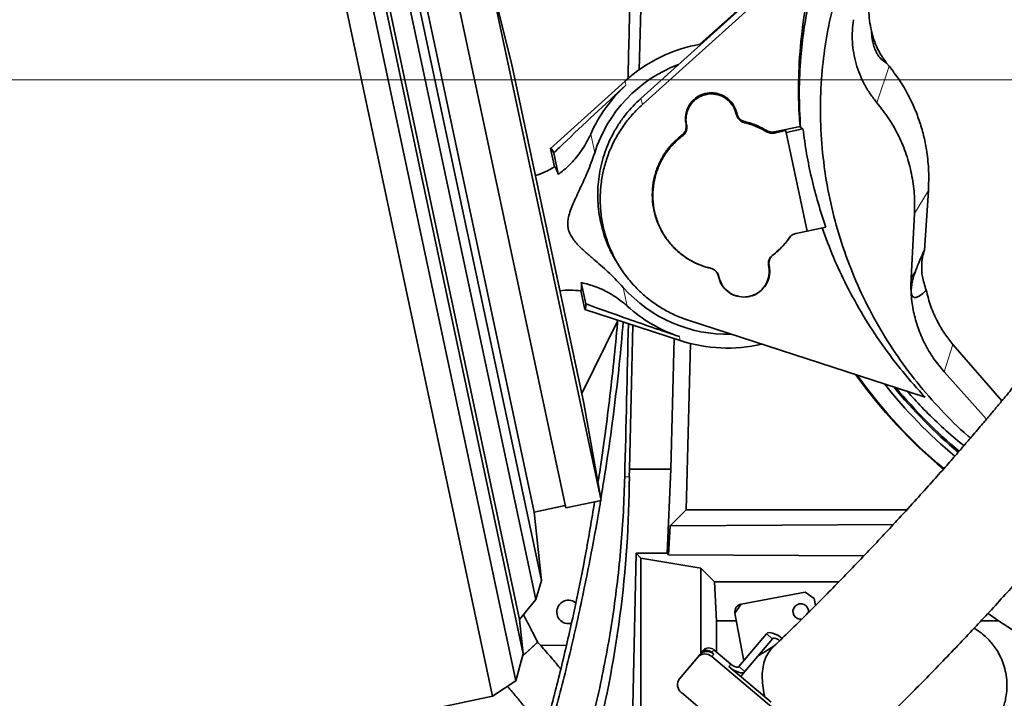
# Model space of a CAD drawing. Header units: millimetres. Extents: x 0 to 11920, y 0 to 8400.
# Tile 49 of 66: x 7168 to 7548, y 5445 to 5707. Entities that reach past the tile are written whole.
import ezdxf

# ---------------------------------------------------------------- set-up
doc = ezdxf.new("R2010")
doc.units = ezdxf.units.MM
doc.header["$LTSCALE"] = 20
doc.styles.add('SLDTEXTSTYLE0', font='TXT', dxfattribs={"width": 0.605})
doc.dimstyles.new('SLDDIMSTYLE0', dxfattribs={"dimtxt": 70, "dimasz": 70, "dimexe": 0, "dimexo": 0.0625, "dimgap": 17.5, "dimtad": 1, "dimdec": 1, "dimrnd": 1e-09, "dimzin": 12, "dimdsep": 46, "dimtxsty": 'SLDTEXTSTYLE0', "dimsah": 1, "dimcen": 0.09, "dimadec": 0, "dimazin": 3, "dimtfac": 1, "dimtofl": 0, "dimtmove": 0, "dimatfit": 3, "dimfxl": 1, "dimfrac": 2, "dimtolj": 1, "dimtzin": 12, "dimarcsym": 0})
doc.dimstyles.new('SLDDIMSTYLE1', dxfattribs={"dimtxt": 70, "dimasz": 70, "dimexe": 0, "dimexo": 0.0625, "dimgap": 17.5, "dimtad": 1, "dimdec": 0, "dimrnd": 1e-09, "dimzin": 12, "dimdsep": 46, "dimtxsty": 'SLDTEXTSTYLE0', "dimsah": 1, "dimcen": 0.09, "dimadec": 0, "dimazin": 3, "dimtfac": 1, "dimtofl": 0, "dimtmove": 0, "dimatfit": 3, "dimfxl": 1, "dimfrac": 2, "dimtolj": 1, "dimtzin": 12, "dimarcsym": 0})

# ---------------------------------------------------------------- blocks, each defined once
blk = doc.blocks.new('_D_7')
at = {"color": 7, "linetype": 'Continuous', "lineweight": 0}
for p, q in [((7439.75, 7348.79), (6495.08, 7348.79)), ((6525.08, 7348.79), (6525.08, 4903.39)), ((6970.16, 4903.39), (6495.08, 4903.39))]:
    blk.add_line(p, q, dxfattribs=at)
at = {"color": 7, "linetype": 'Continuous', "lineweight": 18}
for points in [[(6525.08, 7348.79), (6515.08, 7278.79), (6535.08, 7278.79)], [(6525.08, 4903.39), (6535.08, 4973.39), (6515.08, 4973.39)]]:
    blk.add_solid(points, dxfattribs=at)
at = {"color": 7, "linetype": 'Continuous', "lineweight": 18, "insert": (6434.85, 6019.14), "char_height": 70, "attachment_point": 1, "rotation": 90, "style": 'SLDTEXTSTYLE0'}
blk.add_mtext('2445', dxfattribs=at)
blk = doc.blocks.new('_D_8')
at = {"color": 7, "linetype": 'Continuous', "lineweight": 0}
for p, q in [((7645.75, 6963.39), (6635.08, 6963.39)), ((6665.08, 6963.39), (6665.08, 5683.39)), ((7645.75, 5683.39), (6635.08, 5683.39))]:
    blk.add_line(p, q, dxfattribs=at)
at = {"color": 7, "linetype": 'Continuous', "lineweight": 18}
for points in [[(6665.08, 6963.39), (6655.08, 6893.39), (6675.08, 6893.39)], [(6665.08, 5683.39), (6675.08, 5753.39), (6655.08, 5753.39)]]:
    blk.add_solid(points, dxfattribs=at)
at = {"color": 7, "linetype": 'Continuous', "lineweight": 18, "insert": (6574.85, 6216.45), "char_height": 70, "attachment_point": 1, "rotation": 90, "style": 'SLDTEXTSTYLE0'}
blk.add_mtext('1280', dxfattribs=at)

msp = doc.modelspace()

# ---------------------------------------------------------------- linework, layer by layer
at = {"color": 7, "linetype": 'Continuous', "lineweight": 35}
for p, q in [((7279.83, 5778.56), (7350.52, 5445.99)), ((7290.45, 5776.88), (7359.54, 5451.84)), ((7297.22, 5768.52), (7362.32, 5462.23)), ((7301.33, 5755.87), (7360.93, 5475.46)), ((7408.74, 5757.08), (7407, 5687.23)), ((7310.14, 5751.37), (7367.16, 5483.15)), ((7315.11, 5745.55), (7369.33, 5490.49)), ((7476.2, 5737.98), (7407.56, 5676.18)), ((7477.02, 5735.83), (7408.19, 5673.85)), ((7476.34, 5738.46), (7430.36, 5697.05)), ((7335.03, 5723.84), (7378.69, 5518.43)), ((7357.82, 5689.83), (7348.62, 5726.73)), ((7348.62, 5726.73), (7392.28, 5521.32)), ((7323.31, 5720.33), (7366.56, 5516.87)), ((7357.82, 5689.83), (7385.68, 5558.76)), ((7503.16, 5688.63), (7502.23, 5689.83)), ((7401.52, 5682.85), (7372.79, 5656.96)), ((7444.58, 5670.33), (7444.56, 5670.45)), ((7444.37, 5670.06), (7444.34, 5670.17)), ((7425, 5666.29), (7425.02, 5666.17)), ((7425.21, 5666.11), (7425.23, 5665.99)), ((7468.9, 5665.39), (7459.01, 5663.29)), ((7463.36, 5663.77), (7459.06, 5662.85)), ((7463.51, 5663.07), (7463.36, 5663.77)), ((7470.02, 5664.46), (7463.51, 5663.07)), ((7463.51, 5663.07), (7471.58, 5625.07)), ((7469.04, 5664.98), (7468.9, 5665.39)), ((7470.02, 5664.46), (7469.04, 5664.98)), ((7372.79, 5656.96), (7374.32, 5649.79)), ((7374.07, 5655.17), (7375.81, 5646.95)), ((7518.31, 5640.7), (7516.78, 5617.8)), ((7512.93, 5631.83), (7511.63, 5606.93)), ((7467.28, 5624.16), (7471.58, 5625.07)), ((7471.58, 5625.07), (7478.83, 5626.61)), ((7400.46, 5609.78), (7401.23, 5608.71)), ((7456.82, 5611.48), (7456.79, 5611.6)), ((7457.03, 5611.76), (7457.01, 5611.87)), ((7513.51, 5610.03), (7513.51, 5610.03)), ((7437.45, 5607.71), (7437.47, 5607.6)), ((7437.66, 5607.53), (7437.69, 5607.42)), ((7386.43, 5597.04), (7384.68, 5605.26)), ((7385.99, 5594.88), (7384.46, 5602.06)), ((7445.02, 5599.93), (7445.07, 5599.92)), ((7449.46, 5599.92), (7449.51, 5599.94)), ((7385.99, 5594.88), (7422.76, 5582.92)), ((7398.65, 5590.41), (7384.88, 5562.53)), ((7404.57, 5588.84), (7403.19, 5533.39)), ((7425.86, 5590.75), (7517.05, 5561.12)), ((7419.2, 5533.39), (7420.45, 5583.67)), ((7425.1, 5517.68), (7426.69, 5581.79)), ((7527.77, 5581.45), (7546.59, 5559.7)), ((7524.4, 5570.85), (7540.74, 5552.7)), ((7392.28, 5521.32), (7385.68, 5558.76)), ((7403.19, 5533.39), (7403.18, 5530.43)), ((7403.19, 5533.39), (7419.2, 5533.39)), ((7417.72, 5501.07), (7419.2, 5533.39)), ((7366.56, 5516.87), (7378.48, 5519.41)), ((7378.69, 5518.43), (7392.28, 5521.32)), ((7369.33, 5490.49), (7366.56, 5516.87)), ((7418.84, 5511.57), (7425.1, 5517.68)), ((7425.1, 5517.68), (7509.97, 5517.68)), ((7418.32, 5500.45), (7418.84, 5511.57)), ((7504.83, 5512.09), (7418.84, 5511.57)), ((7403.62, 5400.58), (7405.75, 5501.07)), ((7407.66, 5499.15), (7405.75, 5501.07)), ((7417.72, 5501.07), (7405.75, 5501.07)), ((7417.72, 5501.07), (7418.32, 5500.45)), ((7418.32, 5500.45), (7493.5, 5500.01)), ((7407.66, 5499.15), (7407.66, 5405.4)), ((7430.66, 5495.29), (7407.66, 5499.15)), ((7435.96, 5489.98), (7430.66, 5495.29)), ((7430.66, 5495.29), (7430.66, 5462.36)), ((7367.16, 5483.15), (7369.33, 5490.49)), ((7435.96, 5489.98), (7483.83, 5489.98)), ((7436.75, 5475), (7435.96, 5489.98)), ((7446.26, 5481.42), (7470.84, 5485.97)), ((7474.34, 5483.57), (7470.84, 5485.97)), ((7360.93, 5475.46), (7367.16, 5483.15)), ((7446.26, 5481.42), (7443.85, 5477.92)), ((7474.34, 5483.57), (7474.84, 5480.86)), ((7447.25, 5459.58), (7443.85, 5477.92)), ((7541.26, 5477.83), (7545.35, 5475)), ((7362.32, 5462.23), (7360.93, 5475.46)), ((7436.75, 5475), (7436.75, 5462.94)), ((7444.39, 5475), (7436.75, 5475)), ((7545.35, 5475), (7538.63, 5475)), ((7610.56, 5432.61), (7545.35, 5475)), ((7455.98, 5469.97), (7445.38, 5457.35)), ((7458.27, 5468.05), (7447.68, 5455.42)), ((7359.54, 5451.84), (7362.32, 5462.23)), ((7378.91, 5465.44), (7368.95, 5465.53)), ((7429.5, 5460.98), (7430.31, 5461.95)), ((7430.9, 5462.64), (7430.31, 5461.95)), ((7430.9, 5462.64), (7431.71, 5463.61)), ((7435.71, 5462.16), (7434.94, 5462.8)), ((7442.27, 5458.31), (7435.76, 5463.77)), ((7362.38, 5461.69), (7362.12, 5461.45)), ((7422.51, 5452.65), (7429.5, 5460.98)), ((7465.29, 5435.68), (7434.89, 5461.18)), ((7457.73, 5443.68), (7441.45, 5457.33)), ((7447.68, 5455.42), (7446.05, 5453.48)), ((7350.52, 5445.99), (7359.54, 5451.84)), ((7423.24, 5447.3), (7433.2, 5438.94)), ((7130.76, 5399.27), (7350.52, 5445.99))]:
    msp.add_line(p, q, dxfattribs=at)
at = {"color": 8, "linetype": 'Continuous', "lineweight": 18}
for p, q in [((7498.51, 5674.51), (7503.16, 5688.63)), ((7401.52, 5682.85), (7401.84, 5681.33)), ((7408.19, 5673.85), (7407.56, 5676.18)), ((7444.34, 5670.17), (7444.56, 5670.45)), ((7444.37, 5670.06), (7444.58, 5670.33)), ((7447.59, 5667.27), (7447.54, 5666.83)), ((7425.21, 5666.11), (7425, 5666.29)), ((7425.02, 5666.17), (7425.23, 5665.99)), ((7455.98, 5663.38), (7456.1, 5663.79)), ((7459.01, 5663.29), (7459.06, 5662.85)), ((7388.32, 5662.43), (7389.85, 5655.24)), ((7423.65, 5661.75), (7423.52, 5662.15)), ((7512.93, 5631.83), (7518.31, 5640.7)), ((7464.87, 5622.53), (7464.69, 5622.43)), ((7458.38, 5615.84), (7458.51, 5615.89)), ((7434.44, 5610.78), (7434.49, 5610.77)), ((7457.01, 5611.87), (7456.79, 5611.6)), ((7456.82, 5611.48), (7457.03, 5611.76)), ((7513.51, 5610.03), (7511.63, 5606.93)), ((7437.66, 5607.53), (7437.45, 5607.71)), ((7437.69, 5607.42), (7437.47, 5607.6)), ((7400.87, 5603.4), (7402.4, 5596.2)), ((7422.43, 5584.44), (7422.76, 5582.92)), ((7524.4, 5570.85), (7527.77, 5581.45)), ((7401.43, 5530.47), (7403.18, 5530.43)), ((7458.27, 5468.05), (7455.98, 5469.97)), ((7435.71, 5462.16), (7434.89, 5461.18)), ((7435.76, 5463.77), (7434.94, 5462.8)), ((7441.45, 5457.33), (7442.27, 5458.31)), ((7445.38, 5457.35), (7447.68, 5455.42))]:
    msp.add_line(p, q, dxfattribs=at)
at = {"color": 7, "linetype": 'Continuous', "lineweight": 35, "flags": 128}
for points in [[(7462.2, 5468.06), (7461.27, 5468.78), (7460.32, 5469.39), (7459.37, 5469.88), (7458.48, 5470.22), (7457.66, 5470.4), (7456.95, 5470.42), (7456.38, 5470.28), (7455.98, 5469.97)], [(7461.07, 5467.34), (7460.92, 5467.45), (7460.45, 5467.75), (7459.97, 5468), (7459.52, 5468.17), (7459.11, 5468.26), (7458.76, 5468.27), (7458.48, 5468.2), (7458.27, 5468.05)], [(7445.38, 5457.35), (7445.18, 5457.2), (7444.9, 5457.12), (7444.54, 5457.13), (7444.13, 5457.23), (7443.68, 5457.4), (7443.21, 5457.64), (7442.73, 5457.95), (7442.27, 5458.31)], [(7447.68, 5455.42), (7447.27, 5455.12), (7446.71, 5454.97), (7446, 5454.99), (7445.18, 5455.18), (7444.28, 5455.52), (7443.34, 5456.01), (7442.38, 5456.62), (7441.45, 5457.33)]]:
    msp.add_lwpolyline(points, dxfattribs=at)
at = {"color": 7, "linetype": 'Continuous', "lineweight": 35}
for centre, radius, start, end in [((7441.01, 5639.02), 59, 99.9362, 132.0269), ((7441.01, 5639.02), 53.67, 110.6815, 162.414), ((7441.01, 5639.02), 57.66, 132.7991, 156.0443), ((7356.32, 5679.8), 35, 287.8228, 300.9473), ((7380.23, 5567.32), 35, 83.0581, 96.1786), ((7441.01, 5639.02), 53.67, 221.5875, 271.5075), ((7441.01, 5639.02), 57.66, 227.9571, 251.2023), ((7441.01, 5639.02), 59, 251.9746, 282.9645), ((7649.75, 5683.39), 195.71, 215.4857, 230.0446), ((7649.75, 5683.39), 195.42, 215.6, 230.047), ((7649.75, 5683.39), 189.02, 218.3192, 230.091), ((7649.75, 5683.39), 187, 219.2598, 230.1026), ((7649.75, 5683.39), 186.5, 219.4995, 230.1054), ((7379.75, 5478.39), 4.5, 52.2807, 261.459), ((7446.8, 5478.47), 3, 100.5, 190.5), ((7469.16, 5478.54), 3, 352.3267, 280.5), ((7379.75, 5478.39), 4.5, 261.459, 284.6011), ((7432.3, 5458.37), 3.83, 47.3247, 137.0479), ((7433.11, 5459.34), 3.83, 47.3247, 137.0479), ((7433, 5460.69), 2.87, 47.3247, 137.0479), ((7433.81, 5461.66), 2.87, 47.3247, 137.0479), ((7425.56, 5450.34), 3.83, 142.9521, 232.6753)]:
    msp.add_arc(centre, radius, start, end, dxfattribs=at)
for centre, major_axis, ratio, start_param, end_param in [((7329.75, 2852.99), (89.88, 3635.79), 0.001295, 5.604881, 5.619053), ((7379.48, 5625.94), (-6.6, 31.07), 0.069984, 5.922578, 6.323611), ((7379.48, 5625.94), (-6.6, 31.07), 0.069984, 3.101167, 3.5022), ((7329.75, 2852.99), (123.83, 5009.31), 0.001295, 5.27634, 5.29032), ((6981.25, 5531.95), (0, 422.03), 0.999776, 4.454533, 4.708781)]:
    msp.add_ellipse(centre, major_axis=major_axis, ratio=ratio, start_param=start_param, end_param=end_param, dxfattribs=at)
for points, knots in [([(7681.51, 5760.14), (7680.43, 5758.17), (7676.77, 5751.49), (7670.43, 5740.46), (7662.69, 5727.15), (7655.08, 5714.33), (7647.64, 5701.97), (7639.96, 5689.38), (7632.03, 5676.62), (7623.85, 5663.75), (7615.84, 5651.48), (7607.93, 5639.75), (7600.11, 5628.6), (7592.45, 5618.07), (7585.07, 5608.23), (7578.06, 5599.1), (7571.47, 5590.63), (7565.34, 5582.86), (7559.78, 5575.89), (7554.89, 5569.82), (7550.72, 5564.71), (7547.27, 5560.52), (7544.75, 5557.48), (7543.01, 5555.4), (7541.88, 5554.06), (7540.8, 5552.77), (7539.47, 5551.2), (7537.67, 5549.07), (7535.29, 5546.28), (7532.25, 5542.74), (7528.48, 5538.39), (7523.97, 5533.24), (7518.7, 5527.32), (7512.69, 5520.64), (7506.58, 5513.96), (7500.49, 5507.4), (7494.51, 5501.05), (7488.1, 5494.35), (7481.78, 5487.85), (7475.59, 5481.59), (7469.56, 5475.59), (7463.8, 5469.93), (7460.13, 5466.42), (7458.48, 5464.84)], [0, 0, 0, 0, 0.01764, 0.059851, 0.10124, 0.141698, 0.181075, 0.219228, 0.262454, 0.303667, 0.3428, 0.379862, 0.415613, 0.449339, 0.481044, 0.510704, 0.538301, 0.563875, 0.587047, 0.606991, 0.62389, 0.637785, 0.648703, 0.654335, 0.658653, 0.66218, 0.66736, 0.674502, 0.683718, 0.695715, 0.710617, 0.72843, 0.749174, 0.772888, 0.799644, 0.821789, 0.845805, 0.871811, 0.899962, 0.92416, 0.949979, 0.977565, 1, 1, 1, 1]), ([(7493.09, 5428.76), (7494.74, 5430.35), (7498.49, 5433.94), (7504.41, 5439.74), (7510.65, 5445.95), (7517.08, 5452.44), (7523.67, 5459.2), (7530.35, 5466.17), (7536.6, 5472.8), (7542.65, 5479.31), (7548.46, 5485.66), (7553.99, 5491.79), (7558.94, 5497.35), (7563.32, 5502.32), (7567.14, 5506.7), (7570.39, 5510.45), (7573.19, 5513.71), (7575.54, 5516.46), (7577.46, 5518.72), (7578.88, 5520.39), (7580.03, 5521.75), (7581.19, 5523.14), (7582.99, 5525.28), (7585.63, 5528.42), (7589.23, 5532.76), (7593.61, 5538.08), (7598.74, 5544.4), (7604.54, 5551.66), (7610.87, 5559.75), (7617.59, 5568.52), (7624.63, 5577.94), (7631.98, 5587.93), (7639.65, 5598.51), (7647.69, 5609.71), (7656.16, 5621.64), (7665.03, 5634.43), (7674.22, 5648.1), (7683.64, 5662.7), (7693.13, 5678.15), (7702.59, 5694.46), (7711.89, 5711.59), (7719.73, 5726.92), (7724.27, 5736.56), (7725.99, 5740.21)], [0, 0, 0, 0, 0.021371, 0.048489, 0.073929, 0.097822, 0.12568, 0.151466, 0.175311, 0.197316, 0.220306, 0.241071, 0.25967, 0.276141, 0.290505, 0.302773, 0.312948, 0.322259, 0.3295, 0.334818, 0.338407, 0.342628, 0.348177, 0.358999, 0.372836, 0.389708, 0.409639, 0.43273, 0.458139, 0.485444, 0.514705, 0.546001, 0.578764, 0.613548, 0.650346, 0.689143, 0.730764, 0.774407, 0.820038, 0.867625, 0.917153, 0.968622, 1, 1, 1, 1]), ([(7468.9, 5665.39), (7468.78, 5667.01), (7468.29, 5673.93), (7468.22, 5686.19), (7469.31, 5700.44), (7471.22, 5712.92), (7473.47, 5723.65), (7475.5, 5730.67), (7476.52, 5734.18)], [0, 0, 0, 0, 0.069986, 0.298858, 0.527729, 0.685107, 0.842623, 1, 1, 1, 1]), ([(7469.04, 5664.98), (7468.83, 5669.49), (7468.39, 5678.56), (7469, 5691.03), (7470.26, 5702.33), (7472.01, 5712.46), (7474.3, 5722.52), (7476.33, 5729.13), (7477.35, 5732.44)], [0, 0, 0, 0, 0.1984894, 0.3981002, 0.5476007, 0.6971013, 0.8485509, 1, 1, 1, 1]), ([(7534.53, 5545.4), (7534.14, 5545.71), (7530.09, 5549.03), (7523.13, 5556.15), (7513.79, 5566.69), (7505.43, 5578.04), (7498.04, 5590.03), (7491.66, 5602.61), (7486.36, 5615.62), (7482.15, 5629.07), (7479.11, 5642.89), (7477.23, 5656.99), (7476.56, 5671.18), (7477.08, 5684.87), (7478.68, 5697.98), (7481.13, 5710.49), (7483.56, 5718.63), (7484.78, 5722.69)], [0, 0, 0, 0, 0.007532, 0.078658, 0.14979, 0.220676, 0.292375, 0.364319, 0.436268, 0.507973, 0.581249, 0.654776, 0.728307, 0.801587, 0.867694, 0.933892, 1, 1, 1, 1]), ([(7496.39, 5702.27), (7496.12, 5703.57), (7495.57, 5706.19), (7495.23, 5711), (7495.63, 5714.46), (7495.87, 5716.58)], [0, 0, 0, 0, 0.276713, 0.557013, 1, 1, 1, 1]), ([(7489.47, 5706.52), (7489.29, 5705.1), (7488.94, 5702.26), (7489, 5697.97), (7489.48, 5693.71), (7490.43, 5689.52), (7491.81, 5685.45), (7493.63, 5681.57), (7495.83, 5677.87), (7497.62, 5675.63), (7498.51, 5674.51)], [0, 0, 0, 0, 0.126366, 0.252524, 0.378362, 0.503782, 0.628701, 0.753062, 0.87683, 1, 1, 1, 1]), ([(7496.39, 5702.27), (7496.43, 5701.61), (7496.48, 5700.56), (7496.72, 5698.83), (7496.99, 5697.49), (7497.35, 5696.23), (7497.65, 5695.35), (7498.01, 5694.52), (7498.35, 5693.83), (7498.8, 5693.05), (7499.37, 5692.22), (7499.98, 5691.5), (7500.7, 5690.83), (7501.46, 5690.24), (7501.97, 5689.96), (7502.23, 5689.83)], [0, 0, 0, 0, 0.185404, 0.296665, 0.4013, 0.443788, 0.486687, 0.510494, 0.534388, 0.563638, 0.612127, 0.68483, 0.757902, 0.8789, 1, 1, 1, 1]), ([(7496.39, 5702.27), (7496.49, 5701.83), (7496.95, 5699.77), (7498.24, 5696.16), (7500.24, 5692.47), (7501.75, 5690.46), (7502.23, 5689.83)], [0, 0, 0, 0, 0.09691, 0.456679, 0.826887, 1, 1, 1, 1]), ([(7503.16, 5688.63), (7504.52, 5686.86), (7507.25, 5683.31), (7510.47, 5677.79), (7513.07, 5672.33), (7515.09, 5666.95), (7516.67, 5661.37), (7517.87, 5655.11), (7518.57, 5648.19), (7518.4, 5643.2), (7518.31, 5640.7)], [0, 0, 0, 0, 0.129888, 0.261076, 0.371556, 0.482038, 0.595709, 0.709382, 0.853847, 1, 1, 1, 1]), ([(7374.07, 5655.17), (7375.25, 5656.31), (7384.4, 5665.14), (7393.72, 5673.79), (7401.84, 5681.33)], [0, 0, 0, 0, 0.128902, 1, 1, 1, 1]), ([(7444.56, 5670.45), (7444.22, 5671.52), (7443.53, 5673.68), (7441.22, 5676.24), (7438.27, 5677.94), (7434.9, 5678.56), (7431.52, 5678.02), (7428.51, 5676.4), (7426.2, 5673.87), (7424.87, 5670.73), (7424.68, 5668.08), (7424.93, 5666.63), (7425, 5666.29)], [0, 0, 0, 0, 0.107367, 0.214735, 0.322082, 0.429442, 0.536851, 0.644215, 0.751561, 0.858946, 0.966343, 1, 1, 1, 1]), ([(7407.56, 5676.18), (7405.58, 5674.23), (7402.59, 5671.27), (7399.3, 5666.69), (7396.39, 5661.88), (7394.1, 5656.72), (7392.49, 5651.33), (7391.34, 5645.83), (7390.89, 5640.19), (7391.15, 5634.57), (7391.89, 5628.99), (7393.32, 5623.52), (7395.46, 5618.33), (7397.08, 5614.89), (7398.45, 5612.97), (7398.99, 5612.21)], [0, 0, 0, 0, 0.118311, 0.17924, 0.240168, 0.358358, 0.41922, 0.480083, 0.598384, 0.659309, 0.720232, 0.838493, 0.899395, 0.960296, 1, 1, 1, 1]), ([(7444.34, 5670.17), (7444.01, 5671.23), (7443.34, 5673.33), (7441.08, 5675.84), (7438.19, 5677.5), (7434.9, 5678.11), (7431.59, 5677.58), (7428.64, 5676), (7426.39, 5673.52), (7425.09, 5670.45), (7424.9, 5667.86), (7425.15, 5666.44), (7425.21, 5666.11)], [0, 0, 0, 0, 0.107352, 0.214706, 0.32205, 0.429418, 0.53684, 0.644218, 0.751572, 0.858956, 0.966343, 1, 1, 1, 1]), ([(7498.51, 5674.51), (7500.1, 5672.49), (7503.29, 5668.45), (7507.03, 5661.71), (7509.97, 5654.58), (7511.95, 5647.14), (7513.05, 5639.51), (7512.97, 5634.39), (7512.93, 5631.83)], [0, 0, 0, 0, 0.164558, 0.32998, 0.496405, 0.663653, 0.831521, 1, 1, 1, 1]), ([(7408.19, 5673.85), (7406.87, 5672.57), (7404.21, 5670.02), (7400.81, 5665.66), (7397.88, 5660.98), (7395.51, 5655.98), (7393.72, 5650.76), (7392.51, 5645.37), (7391.93, 5639.88), (7391.96, 5634.35), (7392.6, 5628.86), (7393.87, 5623.48), (7395.73, 5618.28), (7398.16, 5613.32), (7401.14, 5608.67), (7404.61, 5604.38), (7408.54, 5600.5), (7412.89, 5597.09), (7417.59, 5594.2), (7421.96, 5592.11), (7424.77, 5591.13), (7425.86, 5590.75)], [0, 0, 0, 0, 0.053672, 0.107514, 0.161186, 0.214801, 0.268587, 0.322203, 0.375867, 0.429703, 0.483368, 0.537012, 0.590828, 0.644473, 0.698064, 0.751824, 0.805414, 0.859067, 0.91289, 0.966542, 1, 1, 1, 1]), ([(7447.54, 5666.83), (7447.09, 5666.98), (7446.18, 5667.28), (7445.12, 5668.28), (7444.57, 5669.27), (7444.41, 5669.89), (7444.37, 5670.06)], [0, 0, 0, 0, 0.297766, 0.595521, 0.893298, 1, 1, 1, 1]), ([(7444.58, 5670.33), (7444.72, 5669.9), (7444.99, 5669.04), (7445.92, 5668.01), (7446.85, 5667.47), (7447.43, 5667.31), (7447.59, 5667.27)], [0, 0, 0, 0, 0.297818, 0.595628, 0.893419, 1, 1, 1, 1]), ([(7455.98, 5663.38), (7454.84, 5664.01), (7452.94, 5665.07), (7450.08, 5666.16), (7448.39, 5666.6), (7447.54, 5666.83)], [0, 0, 0, 0, 0.426804, 0.712208, 1, 1, 1, 1]), ([(7456.1, 5663.79), (7454.96, 5664.42), (7453.05, 5665.49), (7450.17, 5666.59), (7448.45, 5667.04), (7447.59, 5667.27)], [0, 0, 0, 0, 0.423563, 0.710567, 1, 1, 1, 1]), ([(7423.52, 5662.15), (7423.85, 5662.46), (7424.52, 5663.07), (7425.05, 5664.34), (7425.15, 5665.41), (7425.05, 5666.01), (7425.02, 5666.17)], [0, 0, 0, 0, 0.297817, 0.595625, 0.893416, 1, 1, 1, 1]), ([(7425.23, 5665.99), (7425.29, 5665.52), (7425.39, 5664.57), (7424.94, 5663.19), (7424.28, 5662.26), (7423.78, 5661.86), (7423.65, 5661.75)], [0, 0, 0, 0, 0.297856, 0.595703, 0.893516, 1, 1, 1, 1]), ([(7459.06, 5662.85), (7458.76, 5662.81), (7457.99, 5662.7), (7456.91, 5662.89), (7456.24, 5663.24), (7455.98, 5663.38)], [0, 0, 0, 0, 0.284263, 0.728442, 1, 1, 1, 1]), ([(7456.1, 5663.79), (7456.37, 5663.65), (7457.03, 5663.31), (7458.06, 5663.15), (7458.76, 5663.26), (7459.01, 5663.29)], [0, 0, 0, 0, 0.300023, 0.744056, 1, 1, 1, 1]), ([(7470.02, 5664.46), (7470.46, 5661.26), (7471.33, 5654.87), (7473.31, 5645.35), (7475.74, 5635.9), (7477.8, 5629.71), (7478.83, 5626.61)], [0, 0, 0, 0, 0.248528, 0.497055, 0.748528, 1, 1, 1, 1]), ([(7375.81, 5646.95), (7376.14, 5647.19), (7378.12, 5648.63), (7381.46, 5651.73), (7385.43, 5656.67), (7387.34, 5660.49), (7388.32, 5662.43)], [0, 0, 0, 0, 0.060602, 0.364303, 0.676717, 1, 1, 1, 1]), ([(7423.52, 5662.15), (7422.27, 5661.1), (7419.77, 5659.01), (7416.74, 5655.13), (7414.38, 5650.83), (7412.77, 5646.19), (7411.98, 5641.35), (7411.99, 5636.44), (7412.84, 5631.6), (7414.48, 5626.97), (7416.89, 5622.69), (7419.97, 5618.87), (7423.66, 5615.62), (7427.43, 5613.29), (7431.07, 5611.69), (7433.32, 5611.08), (7434.44, 5610.78)], [0, 0, 0, 0, 0.074477, 0.148954, 0.223371, 0.297787, 0.372262, 0.446737, 0.521234, 0.595732, 0.670215, 0.7447, 0.819134, 0.893567, 0.946784, 1, 1, 1, 1]), ([(7423.65, 5661.75), (7422.41, 5660.71), (7419.93, 5658.63), (7416.92, 5654.78), (7414.58, 5650.51), (7412.98, 5645.91), (7412.2, 5641.1), (7412.21, 5636.23), (7413.06, 5631.43), (7414.68, 5626.84), (7417.07, 5622.59), (7420.13, 5618.79), (7423.79, 5615.57), (7427.53, 5613.26), (7431.14, 5611.67), (7433.37, 5611.07), (7434.49, 5610.77)], [0, 0, 0, 0, 0.074475, 0.148949, 0.223368, 0.297784, 0.372258, 0.446732, 0.521227, 0.595723, 0.670204, 0.744687, 0.81912, 0.893553, 0.946777, 1, 1, 1, 1]), ([(7389.85, 5655.24), (7388.96, 5652.72), (7387.35, 5648.11), (7384.31, 5641.7), (7382.04, 5636.87), (7380.51, 5633.1), (7379.8, 5630.74), (7379.47, 5628.63), (7379.48, 5627.14), (7379.73, 5625.63), (7380.24, 5624.11), (7381.58, 5621.79), (7383.81, 5619.19), (7386.89, 5616.41), (7390.93, 5613.03), (7395.72, 5608.82), (7399.16, 5605.2), (7400.87, 5603.4)], [0, 0, 0, 0, 0.12802, 0.233874, 0.339731, 0.384387, 0.42895, 0.457601, 0.486182, 0.49999, 0.531014, 0.562129, 0.628014, 0.694462, 0.760964, 0.880541, 1, 1, 1, 1]), ([(7375.81, 5646.95), (7375.58, 5647.59), (7375.11, 5648.88), (7374.61, 5649.76), (7374.41, 5649.78), (7374.32, 5649.79)], [0, 0, 0, 0, 0.3525635, 0.7182596, 1, 1, 1, 1]), ([(7517.05, 5561.12), (7514.13, 5564.35), (7508.29, 5570.82), (7500.37, 5581.34), (7493.11, 5592.43), (7486.89, 5603.73), (7481.58, 5615.02), (7478.79, 5622.54), (7477.39, 5626.31)], [0, 0, 0, 0, 0.1699747, 0.3399491, 0.513458, 0.6869653, 0.8431423, 1, 1, 1, 1]), ([(7458.38, 5615.84), (7459.39, 5616.67), (7461.07, 5618.05), (7463.13, 5620.31), (7464.17, 5621.72), (7464.69, 5622.43)], [0, 0, 0, 0, 0.426819, 0.712216, 1, 1, 1, 1]), ([(7458.51, 5615.89), (7459.52, 5616.72), (7461.21, 5618.11), (7463.29, 5620.38), (7464.34, 5621.81), (7464.87, 5622.53)], [0, 0, 0, 0, 0.423563, 0.710567, 1, 1, 1, 1]), ([(7464.69, 5622.43), (7464.88, 5622.67), (7465.36, 5623.27), (7466.27, 5623.88), (7467, 5624.08), (7467.28, 5624.16)], [0, 0, 0, 0, 0.284869, 0.729058, 1, 1, 1, 1]), ([(7466.94, 5624.04), (7466.78, 5623.99), (7466.19, 5623.81), (7465.46, 5623.28), (7465.03, 5622.73), (7464.87, 5622.53)], [0, 0, 0, 0, 0.192219, 0.70514, 1, 1, 1, 1]), ([(7516.78, 5617.8), (7516.39, 5616.95), (7515.6, 5615.24), (7514.51, 5612.73), (7513.81, 5610.83), (7513.51, 5610.03)], [0, 0, 0, 0, 0.367174, 0.734386, 1, 1, 1, 1]), ([(7516.78, 5617.8), (7516.52, 5616.89), (7515.93, 5614.8), (7515.63, 5611.37), (7515.87, 5607.04), (7516.88, 5604.11), (7517.48, 5602.38)], [0, 0, 0, 0, 0.180934, 0.412965, 0.65173, 1, 1, 1, 1]), ([(7456.79, 5611.6), (7456.74, 5612.07), (7456.63, 5613.02), (7457.09, 5614.41), (7457.75, 5615.33), (7458.25, 5615.74), (7458.38, 5615.84)], [0, 0, 0, 0, 0.297855, 0.595701, 0.893514, 1, 1, 1, 1]), ([(7458.51, 5615.89), (7458.18, 5615.59), (7457.51, 5614.97), (7456.98, 5613.7), (7456.88, 5612.63), (7456.98, 5612.03), (7457.01, 5611.87)], [0, 0, 0, 0, 0.297819, 0.595629, 0.89342, 1, 1, 1, 1]), ([(7437.45, 5607.71), (7437.31, 5608.14), (7437.04, 5609.01), (7436.11, 5610.03), (7435.18, 5610.57), (7434.6, 5610.73), (7434.44, 5610.78)], [0, 0, 0, 0, 0.29782, 0.595631, 0.893422, 1, 1, 1, 1]), ([(7434.49, 5610.77), (7434.94, 5610.61), (7435.85, 5610.31), (7436.91, 5609.31), (7437.46, 5608.32), (7437.62, 5607.7), (7437.66, 5607.53)], [0, 0, 0, 0, 0.297765, 0.595519, 0.893297, 1, 1, 1, 1]), ([(7437.69, 5607.42), (7438.02, 5606.36), (7438.69, 5604.26), (7440.95, 5601.75), (7443.84, 5600.09), (7447.13, 5599.49), (7450.44, 5600.01), (7453.38, 5601.59), (7455.64, 5604.07), (7456.94, 5607.14), (7457.13, 5609.73), (7456.88, 5611.15), (7456.82, 5611.48)], [0, 0, 0, 0, 0.107352, 0.214706, 0.32205, 0.429418, 0.53684, 0.644218, 0.751572, 0.858956, 0.966343, 1, 1, 1, 1]), ([(7449.49, 5600.05), (7449.81, 5600.09), (7451.25, 5600.27), (7453.51, 5601.7), (7455.83, 5604.16), (7457.16, 5607.32), (7457.35, 5609.96), (7457.1, 5611.41), (7457.03, 5611.76)], [0, 0, 0, 0, 0.062715, 0.27999, 0.497228, 0.714545, 0.931888, 1, 1, 1, 1]), ([(7513.51, 5610.03), (7513.36, 5609.64), (7513.06, 5608.85), (7512.61, 5607.66), (7512.18, 5606.03), (7511.89, 5604.28), (7511.74, 5602.96), (7511.71, 5602.4), (7511.7, 5602.15), (7511.71, 5601.91), (7511.71, 5601.74), (7511.72, 5601.56), (7511.75, 5601.31), (7511.82, 5600.82), (7511.99, 5600.33), (7512.23, 5599.9), (7512.65, 5599.61), (7513.19, 5599.46), (7514.26, 5599.73), (7515.71, 5600.57), (7516.89, 5601.78), (7517.48, 5602.38)], [0, 0, 0, 0, 0.061604, 0.12333, 0.184786, 0.24602, 0.261399, 0.264561, 0.26775, 0.269116, 0.270492, 0.271718, 0.273623, 0.278256, 0.295315, 0.329127, 0.362998, 0.445938, 0.528897, 0.764437, 1, 1, 1, 1]), ([(7437.47, 5607.6), (7437.81, 5606.52), (7438.49, 5604.36), (7440.81, 5601.84), (7443.11, 5600.33), (7444.64, 5600.12), (7445.05, 5600.06)], [0, 0, 0, 0, 0.29688, 0.593763, 0.890587, 1, 1, 1, 1]), ([(7511.63, 5606.93), (7511.59, 5604.76), (7511.53, 5600.44), (7512.5, 5594), (7514.24, 5587.71), (7516.82, 5581.69), (7520.14, 5575.97), (7522.98, 5572.56), (7524.4, 5570.85)], [0, 0, 0, 0, 0.167268, 0.334171, 0.499953, 0.666137, 0.833044, 1, 1, 1, 1]), ([(7384.68, 5605.26), (7384.72, 5604.58), (7384.81, 5603.21), (7384.72, 5602.2), (7384.54, 5602.1), (7384.46, 5602.06)], [0, 0, 0, 0, 0.352563, 0.71826, 1, 1, 1, 1]), ([(7402.4, 5596.2), (7402.09, 5596.47), (7400.18, 5598.16), (7396.26, 5600.93), (7390.59, 5603.76), (7386.56, 5604.78), (7384.68, 5605.26)], [0, 0, 0, 0, 0.060819, 0.381463, 0.71144, 1, 1, 1, 1]), ([(7527.77, 5581.45), (7526.68, 5582.79), (7524.49, 5585.51), (7521.61, 5590.38), (7519.07, 5595.99), (7518.02, 5600.23), (7517.48, 5602.38)], [0, 0, 0, 0, 0.220482, 0.443877, 0.719184, 1, 1, 1, 1]), ([(7422.43, 5584.44), (7415.37, 5586.85), (7403.33, 5590.95), (7391.36, 5595.26), (7386.43, 5597.04)], [0, 0, 0, 0, 0.58735, 1, 1, 1, 1]), ([(7398.67, 5590.76), (7398.65, 5590.42), (7397.86, 5580.08), (7395.55, 5560), (7393.02, 5539.5), (7391.21, 5529.01), (7391.07, 5528.21)], [0, 0, 0, 0, 0.016124, 0.491634, 0.961573, 1, 1, 1, 1]), ([(7392.2, 5521.79), (7393.05, 5527.04), (7394.89, 5538.3), (7397.24, 5555.67), (7399.35, 5573.16), (7400.36, 5584.65), (7400.84, 5590.05)], [0, 0, 0, 0, 0.231915, 0.497995, 0.764074, 1, 1, 1, 1]), ([(7510.18, 5563.35), (7512.03, 5561.3), (7515.98, 5556.91), (7522.52, 5550.57), (7527.94, 5545.64), (7531.21, 5543.05), (7531.98, 5542.44)], [0, 0, 0, 0, 0.273264, 0.586386, 0.902731, 1, 1, 1, 1]), ([(7385.86, 5425.3), (7386.99, 5429.52), (7389.26, 5437.97), (7392.17, 5450.79), (7394.72, 5463.73), (7396.88, 5476.83), (7398.65, 5490.08), (7400, 5503.47), (7400.98, 5516.94), (7401.28, 5525.96), (7401.43, 5530.47)], [0, 0, 0, 0, 0.1236039, 0.247207, 0.3713182, 0.4954281, 0.6212374, 0.7470453, 0.8735231, 1, 1, 1, 1]), ([(7389.8, 5520.79), (7388.68, 5514.01), (7385.9, 5497.19), (7380.94, 5473.74), (7375.43, 5450.34), (7371.83, 5436.93), (7370.02, 5430.22)], [0, 0, 0, 0, 0.222114, 0.551501, 0.775682, 1, 1, 1, 1]), ([(7371.85, 5429.71), (7373.97, 5437.58), (7378.21, 5453.34), (7383.75, 5477.18), (7388.22, 5499.19), (7390.95, 5513.9), (7392.02, 5520.63), (7392.12, 5521.28)], [0, 0, 0, 0, 0.260789, 0.521631, 0.782423, 0.978864, 1, 1, 1, 1]), ([(7367.92, 5466.7), (7367.07, 5468.35), (7365.56, 5471.3), (7363.73, 5474.85), (7362.73, 5476.73), (7362.43, 5477.31)], [0, 0, 0, 0, 0.469302, 0.837811, 1, 1, 1, 1]), ([(7495.13, 5413.95), (7495.66, 5414.06), (7496.81, 5414.3), (7498.56, 5414.68), (7500.57, 5415.12), (7502.91, 5415.65), (7505.97, 5416.36), (7509.67, 5417.28), (7513.78, 5418.37), (7517.61, 5419.5), (7520.82, 5420.54), (7523.37, 5421.45), (7525.42, 5422.25), (7527.32, 5423.03), (7529.47, 5423.98), (7531.86, 5425.14), (7534.18, 5426.43), (7536.27, 5427.76), (7538.24, 5429.22), (7540.25, 5430.96), (7542.36, 5433.18), (7544.31, 5435.79), (7545.82, 5438.43), (7546.83, 5440.76), (7547.56, 5442.91), (7548.13, 5445.21), (7548.54, 5448.04), (7548.6, 5451.38), (7548.19, 5454.86), (7547.33, 5458.12), (7546.18, 5460.99), (7544.83, 5463.48), (7543.33, 5465.64), (7541.66, 5467.61), (7539.7, 5469.47), (7537.75, 5471.01), (7536.42, 5471.81), (7535.92, 5472.1)], [0, 0, 0, 0, 0.015526, 0.033427, 0.051448, 0.074762, 0.102654, 0.142793, 0.187455, 0.232071, 0.26966, 0.301132, 0.327341, 0.349672, 0.376958, 0.411844, 0.447555, 0.477405, 0.502571, 0.529508, 0.560577, 0.595327, 0.626083, 0.650875, 0.669748, 0.691218, 0.718238, 0.751119, 0.785845, 0.81793, 0.847161, 0.87437, 0.899703, 0.923761, 0.950967, 0.981969, 1, 1, 1, 1]), ([(7367.5, 5466.32), (7367.5, 5466.32), (7367.35, 5466.18), (7366.96, 5465.83), (7366.37, 5465.3), (7366.08, 5465.03)], [0, 0, 0, 0, 0.000004, 0.499979, 1, 1, 1, 1]), ([(7367.9, 5466.68), (7367.9, 5466.68), (7367.89, 5466.67), (7367.64, 5466.44), (7367.5, 5466.32)], [0, 0, 0, 0, 0.444846, 1, 1, 1, 1]), ([(7376.75, 5456.38), (7376.45, 5456.77), (7375.04, 5458.55), (7372.12, 5461.97), (7369.46, 5465.05), (7367.92, 5466.69), (7367.88, 5466.74)], [0, 0, 0, 0, 0.113421, 0.530587, 0.987044, 1, 1, 1, 1]), ([(7366.08, 5465.03), (7365.74, 5464.73), (7365.07, 5464.12), (7363.8, 5462.98), (7362.85, 5462.12), (7362.38, 5461.69)], [0, 0, 0, 0, 0.3340618, 0.6673106, 1, 1, 1, 1]), ([(7459.19, 5465.51), (7458.26, 5464.91), (7456.1, 5463.53), (7453.95, 5462.18), (7452.87, 5461.5), (7452.67, 5461.38)], [0, 0, 0, 0, 0.38317, 0.887543, 1, 1, 1, 1]), ([(7458.5, 5464.82), (7457.92, 5464.2), (7456.68, 5462.89), (7455.4, 5460.3), (7454.56, 5457.24), (7454.27, 5453.84), (7454.48, 5450.13), (7454.93, 5447.42), (7455.26, 5445.88), (7455.3, 5445.72)], [0, 0, 0, 0, 0.151319, 0.318699, 0.481393, 0.648779, 0.811899, 0.979855, 1, 1, 1, 1]), ([(7356.27, 5449.72), (7356.45, 5449.52), (7357.79, 5448.02), (7359.98, 5445.4), (7362.72, 5442), (7364.98, 5439), (7367.06, 5436.04), (7368.85, 5433.29), (7369.78, 5431.61), (7370.19, 5430.87)], [0, 0, 0, 0, 0.028485, 0.211212, 0.378675, 0.531693, 0.670991, 0.855576, 1, 1, 1, 1])]:
    msp.add_open_spline(points, degree=3, knots=knots, dxfattribs=at)

# ---------------------------------------------------------------- dimensions: what is measured, and where the dimension line sits
at = {"color": 7, "linetype": 'Continuous', "lineweight": 18}
for base, p1, p2, dimstyle, picture, middle in [((6525.08, 4903.39), (7443.75, 7348.79), (6974.16, 4903.39), 'SLDDIMSTYLE1', '_D_7', (6525.08, 6126.09)), ((6665.08, 5683.39), (7649.75, 6963.39), (7649.75, 5683.39), 'SLDDIMSTYLE0', '_D_8', (6665.08, 6323.39))]:
    dim = msp.add_linear_dim(base=base, p1=p1, p2=p2, angle=90, dimstyle=dimstyle, dxfattribs=at)
    dim.commit()
    dim.dimension.update_dxf_attribs({"geometry": picture, "text_midpoint": middle, "dimtype": 160})

doc.saveas('drawing.dxf')
